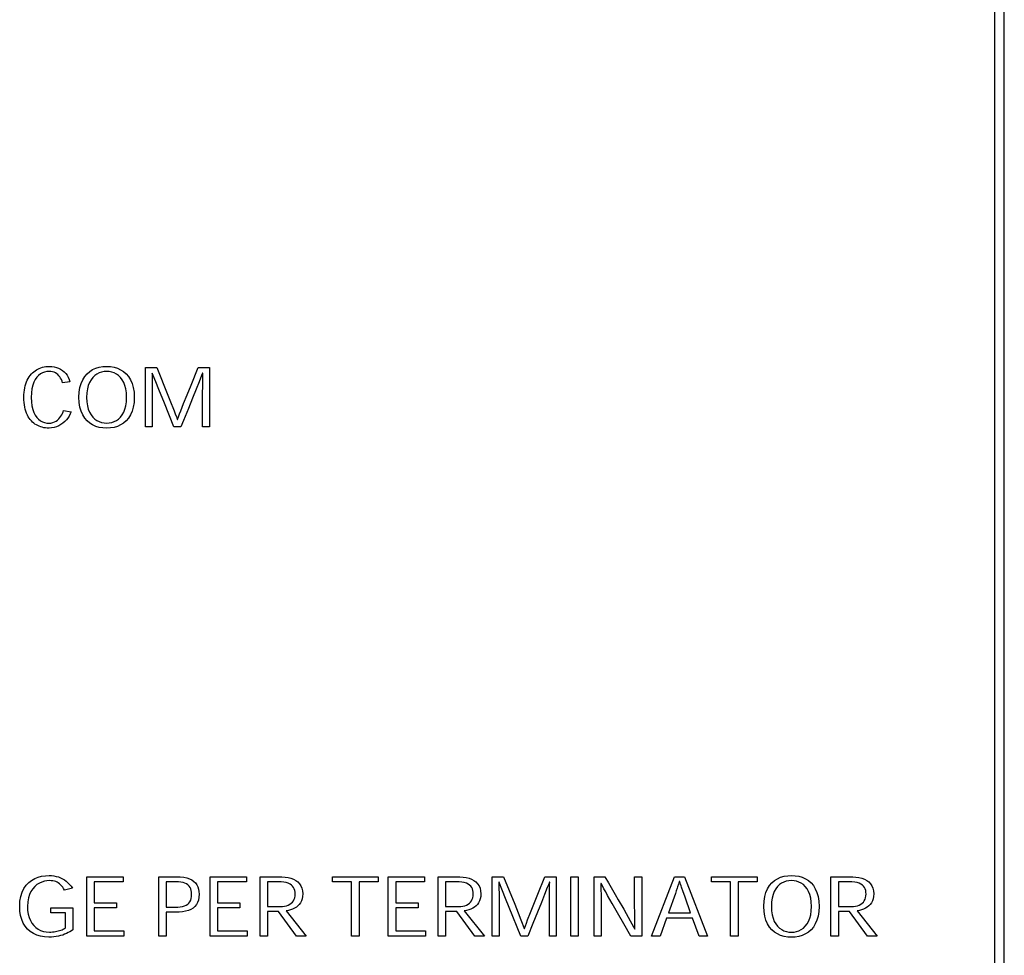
# Model space of a CAD drawing. Header units: inches. Extents: x 0.2 to 16.8, y 0.1 to 10.8.
# Tile 6 of 36: x 4.7 to 5.7, y 3.6 to 4.5. Entities that reach past the tile are written whole.
import ezdxf

# ---------------------------------------------------------------- set-up
doc = ezdxf.new("R2010")
doc.units = ezdxf.units.IN
doc.header["$LTSCALE"] = 0.935
doc.header["$MEASUREMENT"] = 0
doc.layers.get('0').update_dxf_attribs({"linetype": 'CONTINUOUS'})

msp = doc.modelspace()

# ---------------------------------------------------------------- linework, layer by layer
at = {"color": 7, "linetype": 'CONTINUOUS'}
for p, q in [((5.69433, 2.81339), (5.69433, 7.87839)), ((5.68433, 7.84839), (5.68433, 2.84339)), ((5.68437, 7.84843), (5.68437, 2.84343)), ((4.7132, 4.17154), (4.71463, 4.17234)), ((4.71463, 4.17234), (4.71612, 4.17304)), ((4.71612, 4.17304), (4.71767, 4.17363)), ((4.71767, 4.17363), (4.71927, 4.17412)), ((4.71927, 4.17412), (4.72093, 4.1745)), ((4.72093, 4.1745), (4.72264, 4.17478)), ((4.72264, 4.17478), (4.7244, 4.17494)), ((4.7244, 4.17494), (4.72621, 4.175)), ((4.72621, 4.175), (4.72879, 4.17488)), ((4.72879, 4.17488), (4.73125, 4.17453)), ((4.73125, 4.17453), (4.73357, 4.17395)), ((4.73357, 4.17395), (4.73575, 4.17315)), ((4.73575, 4.17315), (4.73778, 4.17213)), ((4.73778, 4.17213), (4.73965, 4.17091)), ((4.77022, 4.17174), (4.77346, 4.17318)), ((4.77346, 4.17318), (4.77692, 4.1742)), ((4.77692, 4.1742), (4.78058, 4.1748)), ((4.78058, 4.1748), (4.78441, 4.175)), ((4.78441, 4.175), (4.78823, 4.1748)), ((4.78823, 4.1748), (4.79189, 4.1742)), ((4.79189, 4.1742), (4.79536, 4.17318)), ((4.79536, 4.17318), (4.79859, 4.17173)), ((4.82378, 4.17381), (4.83527, 4.17381)), ((4.82378, 4.11364), (4.82378, 4.17381)), ((4.83527, 4.17381), (4.84646, 4.14597)), ((4.86997, 4.15607), (4.87715, 4.17381)), ((4.87715, 4.17381), (4.88861, 4.17381)), ((4.88861, 4.17381), (4.88861, 4.11364)), ((4.70399, 4.16116), (4.70488, 4.16287)), ((4.70488, 4.16287), (4.70586, 4.16447)), ((4.70586, 4.16447), (4.70693, 4.16596)), ((4.70693, 4.16596), (4.70809, 4.16735)), ((4.70809, 4.16735), (4.70927, 4.16854)), ((4.70927, 4.16854), (4.71052, 4.16964)), ((4.71052, 4.16964), (4.71183, 4.17064)), ((4.71183, 4.17064), (4.7132, 4.17154)), ((4.7136, 4.1641), (4.71202, 4.16183)), ((4.71537, 4.16597), (4.7136, 4.1641)), ((4.71731, 4.16745), (4.71537, 4.16597)), ((4.71938, 4.16856), (4.71731, 4.16745)), ((4.72157, 4.16933), (4.71938, 4.16856)), ((4.72384, 4.16978), (4.72157, 4.16933)), ((4.72616, 4.16993), (4.72384, 4.16978)), ((4.72794, 4.16983), (4.72616, 4.16993)), ((4.72959, 4.16955), (4.72794, 4.16983)), ((4.73111, 4.16909), (4.72959, 4.16955)), ((4.73251, 4.16846), (4.73111, 4.16909)), ((4.73378, 4.16767), (4.73251, 4.16846)), ((4.73495, 4.16673), (4.73378, 4.16767)), ((4.736, 4.16565), (4.73495, 4.16673)), ((4.73696, 4.16444), (4.736, 4.16565)), ((4.73781, 4.1631), (4.73696, 4.16444)), ((4.73856, 4.16165), (4.73781, 4.1631)), ((4.73965, 4.17091), (4.74136, 4.16947)), ((4.74136, 4.16947), (4.7429, 4.16784)), ((4.7429, 4.16784), (4.74427, 4.16601)), ((4.74427, 4.16601), (4.74546, 4.164)), ((4.74546, 4.164), (4.74646, 4.1618)), ((4.7602, 4.16154), (4.7622, 4.16477)), ((4.7622, 4.16477), (4.76456, 4.16754)), ((4.76456, 4.16754), (4.76724, 4.16986)), ((4.76724, 4.16986), (4.77022, 4.17174)), ((4.77033, 4.16386), (4.76857, 4.16157)), ((4.77231, 4.16576), (4.77033, 4.16386)), ((4.77448, 4.16728), (4.77231, 4.16576)), ((4.7768, 4.16844), (4.77448, 4.16728)), ((4.77923, 4.16924), (4.7768, 4.16844)), ((4.78175, 4.16972), (4.77923, 4.16924)), ((4.78432, 4.16987), (4.78175, 4.16972)), ((4.78441, 4.16987), (4.78432, 4.16987)), ((4.787, 4.16972), (4.78441, 4.16987)), ((4.78954, 4.16924), (4.787, 4.16972)), ((4.79198, 4.16844), (4.78954, 4.16924)), ((4.79431, 4.16728), (4.79198, 4.16844)), ((4.79648, 4.16576), (4.79431, 4.16728)), ((4.79847, 4.16386), (4.79648, 4.16576)), ((4.80024, 4.16157), (4.79847, 4.16386)), ((4.79859, 4.17173), (4.80157, 4.16985)), ((4.80157, 4.16985), (4.80425, 4.16753)), ((4.80425, 4.16753), (4.80661, 4.16475)), ((4.80661, 4.16475), (4.80862, 4.16151)), ((4.8307, 4.16827), (4.8304, 4.16827)), ((4.8304, 4.16827), (4.83046, 4.16567)), ((4.83046, 4.16567), (4.83056, 4.15943)), ((4.8317, 4.16568), (4.8307, 4.16827)), ((4.83417, 4.15944), (4.8317, 4.16568)), ((4.88067, 4.16569), (4.87825, 4.15952)), ((4.88166, 4.16827), (4.88067, 4.16569)), ((4.88195, 4.16827), (4.88166, 4.16827)), ((4.88179, 4.15577), (4.88186, 4.16273)), ((4.88186, 4.16273), (4.8819, 4.16567)), ((4.8819, 4.16567), (4.88195, 4.16827)), ((4.701, 4.1511), (4.70139, 4.15331)), ((4.70139, 4.15331), (4.70189, 4.15542)), ((4.70189, 4.15542), (4.70249, 4.15744)), ((4.70249, 4.15744), (4.70319, 4.15935)), ((4.70319, 4.15935), (4.70399, 4.16116)), ((4.70875, 4.15237), (4.70824, 4.14827)), ((4.70957, 4.15599), (4.70875, 4.15237)), ((4.71067, 4.15913), (4.70957, 4.15599)), ((4.71202, 4.16183), (4.71067, 4.15913)), ((4.73922, 4.16009), (4.73856, 4.16165)), ((4.7398, 4.15844), (4.73922, 4.16009)), ((4.74727, 4.15943), (4.7398, 4.15844)), ((4.74646, 4.1618), (4.74727, 4.15943)), ((4.75665, 4.14897), (4.75739, 4.15365)), ((4.75739, 4.15365), (4.75858, 4.15783)), ((4.75858, 4.15783), (4.7602, 4.16154)), ((4.76489, 4.15218), (4.76431, 4.14816)), ((4.76582, 4.15574), (4.76489, 4.15218)), ((4.76705, 4.15887), (4.76582, 4.15574)), ((4.76857, 4.16157), (4.76705, 4.15887)), ((4.80176, 4.15887), (4.80024, 4.16157)), ((4.80299, 4.15574), (4.80176, 4.15887)), ((4.80392, 4.15218), (4.80299, 4.15574)), ((4.8045, 4.14816), (4.80392, 4.15218)), ((4.80862, 4.16151), (4.81023, 4.1578)), ((4.81023, 4.1578), (4.81142, 4.1536)), ((4.81142, 4.1536), (4.81216, 4.14891)), ((4.83056, 4.15943), (4.83062, 4.15177)), ((4.83723, 4.15178), (4.83417, 4.15944)), ((4.86594, 4.14606), (4.86997, 4.15607)), ((4.87522, 4.15194), (4.87158, 4.14291)), ((4.87825, 4.15952), (4.87522, 4.15194)), ((4.88174, 4.14739), (4.88179, 4.15577)), ((4.70049, 4.14388), (4.70055, 4.14638)), ((4.70055, 4.14114), (4.70049, 4.14388)), ((4.70055, 4.14638), (4.70072, 4.14879)), ((4.70072, 4.14879), (4.701, 4.1511)), ((4.70824, 4.14827), (4.70806, 4.14365)), ((4.70806, 4.14365), (4.70823, 4.13902)), ((4.7564, 4.14379), (4.75665, 4.14897)), ((4.7564, 4.14371), (4.7564, 4.14379)), ((4.75665, 4.13852), (4.7564, 4.14371)), ((4.76431, 4.14816), (4.76411, 4.14368)), ((4.76411, 4.14368), (4.76431, 4.13922)), ((4.8047, 4.14368), (4.8045, 4.14816)), ((4.8045, 4.13922), (4.8047, 4.14368)), ((4.81216, 4.14891), (4.81241, 4.14371)), ((4.81241, 4.14371), (4.81216, 4.13852)), ((4.83062, 4.15177), (4.83066, 4.14268)), ((4.83066, 4.14268), (4.83068, 4.12635)), ((4.84296, 4.13761), (4.83723, 4.15178)), ((4.84646, 4.14597), (4.84991, 4.13733)), ((4.86249, 4.1374), (4.86594, 4.14606)), ((4.87158, 4.14291), (4.86729, 4.13237)), ((4.88171, 4.13214), (4.88174, 4.14739)), ((4.70073, 4.13854), (4.70055, 4.14114)), ((4.70102, 4.13607), (4.70073, 4.13854)), ((4.70143, 4.13375), (4.70102, 4.13607)), ((4.70194, 4.13156), (4.70143, 4.13375)), ((4.70823, 4.13902), (4.70874, 4.13491)), ((4.70874, 4.13491), (4.70956, 4.1313)), ((4.75739, 4.13383), (4.75665, 4.13852)), ((4.75858, 4.12964), (4.75739, 4.13383)), ((4.76431, 4.13922), (4.76489, 4.13522)), ((4.76489, 4.13522), (4.76582, 4.13167)), ((4.80299, 4.13167), (4.80392, 4.13522)), ((4.80392, 4.13522), (4.8045, 4.13922)), ((4.81142, 4.13383), (4.81023, 4.12964)), ((4.81216, 4.13852), (4.81142, 4.13383)), ((4.85268, 4.11364), (4.84296, 4.13761)), ((4.84991, 4.13733), (4.85143, 4.13351)), ((4.85143, 4.13351), (4.8528, 4.13)), ((4.8596, 4.13004), (4.86249, 4.1374)), ((4.86729, 4.13237), (4.86234, 4.12028)), ((4.8817, 4.11364), (4.88171, 4.13214)), ((4.70256, 4.1295), (4.70194, 4.13156)), ((4.70327, 4.12756), (4.70256, 4.1295)), ((4.70408, 4.12576), (4.70327, 4.12756)), ((4.70499, 4.12407), (4.70408, 4.12576)), ((4.70598, 4.12251), (4.70499, 4.12407)), ((4.70705, 4.12106), (4.70598, 4.12251)), ((4.70956, 4.1313), (4.71065, 4.12816)), ((4.71065, 4.12816), (4.71199, 4.12548)), ((4.71199, 4.12548), (4.71355, 4.12323)), ((4.71355, 4.12323), (4.7153, 4.12138)), ((4.73586, 4.12182), (4.73702, 4.12312)), ((4.73702, 4.12312), (4.73804, 4.12452)), ((4.73804, 4.12452), (4.73892, 4.12596)), ((4.73892, 4.12596), (4.73967, 4.12743)), ((4.73967, 4.12743), (4.74029, 4.12889)), ((4.74029, 4.12889), (4.74077, 4.13031)), ((4.74077, 4.13031), (4.7483, 4.12906)), ((4.74504, 4.12269), (4.74357, 4.12078)), ((4.74633, 4.12472), (4.74504, 4.12269)), ((4.74742, 4.12685), (4.74633, 4.12472)), ((4.7483, 4.12906), (4.74742, 4.12685)), ((4.7602, 4.12593), (4.75858, 4.12964)), ((4.7622, 4.12269), (4.7602, 4.12593)), ((4.76456, 4.11991), (4.7622, 4.12269)), ((4.76582, 4.13167), (4.76705, 4.12856)), ((4.76705, 4.12856), (4.76857, 4.12586)), ((4.76857, 4.12586), (4.77034, 4.12358)), ((4.77034, 4.12358), (4.77233, 4.12168)), ((4.79648, 4.12168), (4.79847, 4.12358)), ((4.79847, 4.12358), (4.80024, 4.12586)), ((4.80024, 4.12586), (4.80176, 4.12856)), ((4.80176, 4.12856), (4.80299, 4.13167)), ((4.80661, 4.12269), (4.80425, 4.11991)), ((4.80862, 4.12593), (4.80661, 4.12269)), ((4.81023, 4.12964), (4.80862, 4.12593)), ((4.83068, 4.12635), (4.83068, 4.11364)), ((4.8528, 4.13), (4.85403, 4.1268)), ((4.85403, 4.1268), (4.85512, 4.12389)), ((4.85512, 4.12389), (4.85607, 4.12127)), ((4.85631, 4.12127), (4.85727, 4.1239)), ((4.85727, 4.1239), (4.85837, 4.12682)), ((4.85837, 4.12682), (4.8596, 4.13004)), ((4.70821, 4.11973), (4.70705, 4.12106)), ((4.70932, 4.11858), (4.70821, 4.11973)), ((4.71052, 4.11753), (4.70932, 4.11858)), ((4.7118, 4.11658), (4.71052, 4.11753)), ((4.71316, 4.11572), (4.7118, 4.11658)), ((4.71458, 4.11496), (4.71316, 4.11572)), ((4.71607, 4.1143), (4.71458, 4.11496)), ((4.7153, 4.12138), (4.71722, 4.11993)), ((4.71762, 4.11374), (4.71607, 4.1143)), ((4.71722, 4.11993), (4.71927, 4.11883)), ((4.71921, 4.11327), (4.71762, 4.11374)), ((4.72086, 4.11291), (4.71921, 4.11327)), ((4.71927, 4.11883), (4.72143, 4.11808)), ((4.72254, 4.11265), (4.72086, 4.11291)), ((4.72143, 4.11808), (4.72367, 4.11764)), ((4.72427, 4.1125), (4.72254, 4.11265)), ((4.72367, 4.11764), (4.72596, 4.1175)), ((4.72602, 4.11244), (4.72427, 4.1125)), ((4.72596, 4.1175), (4.72797, 4.11765)), ((4.72869, 4.1126), (4.72602, 4.11244)), ((4.72797, 4.11765), (4.72984, 4.11806)), ((4.73125, 4.11305), (4.72869, 4.1126)), ((4.72984, 4.11806), (4.73156, 4.11872)), ((4.73368, 4.11378), (4.73125, 4.11305)), ((4.73156, 4.11872), (4.73313, 4.11959)), ((4.73313, 4.11959), (4.73457, 4.12063)), ((4.73597, 4.11477), (4.73368, 4.11378)), ((4.73457, 4.12063), (4.73586, 4.12182)), ((4.73811, 4.11598), (4.73597, 4.11477)), ((4.74009, 4.1174), (4.73811, 4.11598)), ((4.74192, 4.11901), (4.74009, 4.1174)), ((4.74357, 4.12078), (4.74192, 4.11901)), ((4.76724, 4.11759), (4.76456, 4.11991)), ((4.77022, 4.11571), (4.76724, 4.11759)), ((4.77346, 4.11427), (4.77022, 4.11571)), ((4.77233, 4.12168), (4.7745, 4.12016)), ((4.77692, 4.11325), (4.77346, 4.11427)), ((4.7745, 4.12016), (4.77683, 4.11901)), ((4.77683, 4.11901), (4.77928, 4.1182)), ((4.78058, 4.11264), (4.77692, 4.11325)), ((4.77928, 4.1182), (4.78181, 4.11773)), ((4.78441, 4.11244), (4.78058, 4.11264)), ((4.78181, 4.11773), (4.78441, 4.11757)), ((4.78441, 4.11757), (4.787, 4.11773)), ((4.78823, 4.11264), (4.78441, 4.11244)), ((4.787, 4.11773), (4.78954, 4.1182)), ((4.79189, 4.11325), (4.78823, 4.11264)), ((4.78954, 4.1182), (4.79198, 4.11901)), ((4.79536, 4.11427), (4.79189, 4.11325)), ((4.79198, 4.11901), (4.79431, 4.12016)), ((4.79431, 4.12016), (4.79648, 4.12168)), ((4.79859, 4.11571), (4.79536, 4.11427)), ((4.80157, 4.11759), (4.79859, 4.11571)), ((4.80425, 4.11991), (4.80157, 4.11759)), ((4.83068, 4.11364), (4.82378, 4.11364)), ((4.85961, 4.11364), (4.85268, 4.11364)), ((4.85607, 4.12127), (4.85631, 4.12127)), ((4.86234, 4.12028), (4.85961, 4.11364)), ((4.88861, 4.11364), (4.8817, 4.11364)), ((4.7054, 3.65162), (4.70832, 3.65388)), ((4.70832, 3.65388), (4.71151, 3.6557)), ((4.71151, 3.6557), (4.71493, 3.65708)), ((4.71493, 3.65708), (4.71854, 3.65805)), ((4.71854, 3.65805), (4.72229, 3.65862)), ((4.72131, 3.65302), (4.71874, 3.65223)), ((4.72388, 3.65348), (4.72131, 3.65302)), ((4.72229, 3.65862), (4.72612, 3.6588)), ((4.7264, 3.65364), (4.72388, 3.65348)), ((4.72612, 3.6588), (4.72864, 3.65871)), ((4.72819, 3.65357), (4.7264, 3.65364)), ((4.72985, 3.65338), (4.72819, 3.65357)), ((4.72864, 3.65871), (4.73105, 3.65843)), ((4.7314, 3.65305), (4.72985, 3.65338)), ((4.73105, 3.65843), (4.73336, 3.65796)), ((4.73284, 3.65259), (4.7314, 3.65305)), ((4.73336, 3.65796), (4.73558, 3.65732)), ((4.73558, 3.65732), (4.7377, 3.6565)), ((4.7377, 3.6565), (4.73972, 3.6555)), ((4.73972, 3.6555), (4.74164, 3.65433)), ((4.74164, 3.65433), (4.74346, 3.65299)), ((4.74346, 3.65299), (4.74518, 3.65149)), ((4.76425, 3.65761), (4.80113, 3.65761)), ((4.76425, 3.59744), (4.76425, 3.65761)), ((4.80113, 3.65761), (4.80113, 3.65242)), ((4.8373, 3.65761), (4.85494, 3.65761)), ((4.8373, 3.59744), (4.8373, 3.65761)), ((4.85494, 3.65761), (4.85893, 3.65747)), ((4.85893, 3.65747), (4.86251, 3.65706)), ((4.86251, 3.65706), (4.86567, 3.65639)), ((4.86567, 3.65639), (4.86845, 3.65547)), ((4.86845, 3.65547), (4.87084, 3.65429)), ((4.87084, 3.65429), (4.87286, 3.65288)), ((4.87286, 3.65288), (4.87454, 3.65124)), ((4.88925, 3.65761), (4.92613, 3.65761)), ((4.88925, 3.59744), (4.88925, 3.65761)), ((4.92613, 3.65761), (4.92613, 3.65242)), ((4.93988, 3.65761), (4.95852, 3.65761)), ((4.93988, 3.59744), (4.93988, 3.65761)), ((4.95852, 3.65761), (4.96196, 3.65752)), ((4.96196, 3.65752), (4.96523, 3.65723)), ((4.96523, 3.65723), (4.9683, 3.65673)), ((4.9683, 3.65673), (4.97116, 3.65601)), ((4.97116, 3.65601), (4.97377, 3.65504)), ((4.97377, 3.65504), (4.97612, 3.65382)), ((4.97612, 3.65382), (4.97817, 3.65232)), ((5.01336, 3.65761), (5.05951, 3.65761)), ((5.01336, 3.65239), (5.01336, 3.65761)), ((5.05951, 3.65761), (5.05951, 3.65239)), ((5.06983, 3.65761), (5.10671, 3.65761)), ((5.06983, 3.59744), (5.06983, 3.65761)), ((5.10671, 3.65761), (5.10671, 3.65242)), ((5.12047, 3.65761), (5.13909, 3.65761)), ((5.12047, 3.59744), (5.12047, 3.65761)), ((5.13909, 3.65761), (5.14253, 3.65752)), ((5.14253, 3.65752), (5.1458, 3.65723)), ((5.1458, 3.65723), (5.14888, 3.65673)), ((5.14888, 3.65673), (5.15173, 3.65601)), ((5.15173, 3.65601), (5.15435, 3.65504)), ((5.15435, 3.65504), (5.15669, 3.65382)), ((5.15669, 3.65382), (5.15874, 3.65232)), ((5.17536, 3.65761), (5.18685, 3.65761)), ((5.17536, 3.59744), (5.17536, 3.65761)), ((5.18685, 3.65761), (5.19804, 3.62978)), ((5.22155, 3.63988), (5.22873, 3.65761)), ((5.22873, 3.65761), (5.24018, 3.65761)), ((5.24018, 3.65761), (5.24018, 3.59744)), ((5.25492, 3.65761), (5.26238, 3.65761)), ((5.25492, 3.59744), (5.25492, 3.65761)), ((5.26238, 3.65761), (5.26238, 3.59744)), ((5.27848, 3.65761), (5.28942, 3.65761)), ((5.27848, 3.59744), (5.27848, 3.65761)), ((5.28942, 3.65761), (5.29315, 3.65124)), ((5.31958, 3.65761), (5.32682, 3.65761)), ((5.31959, 3.63955), (5.31958, 3.65761)), ((5.32682, 3.65761), (5.32682, 3.59744)), ((5.33677, 3.59744), (5.36009, 3.65761)), ((5.36009, 3.65761), (5.37015, 3.65761)), ((5.37015, 3.65761), (5.39351, 3.59744)), ((5.3976, 3.65761), (5.44376, 3.65761)), ((5.3976, 3.65239), (5.3976, 3.65761)), ((5.44376, 3.65761), (5.44376, 3.65239)), ((5.45871, 3.65135), (5.46139, 3.65367)), ((5.46139, 3.65367), (5.46437, 3.65554)), ((5.46437, 3.65554), (5.46761, 3.65698)), ((5.46761, 3.65698), (5.47107, 3.658)), ((5.47338, 3.65305), (5.47095, 3.65224)), ((5.47107, 3.658), (5.47474, 3.6586)), ((5.4759, 3.65352), (5.47338, 3.65305)), ((5.47474, 3.6586), (5.47856, 3.6588)), ((5.47847, 3.65368), (5.4759, 3.65352)), ((5.47856, 3.65368), (5.47847, 3.65368)), ((5.47856, 3.6588), (5.48239, 3.6586)), ((5.48116, 3.65352), (5.47856, 3.65368)), ((5.48369, 3.65305), (5.48116, 3.65352)), ((5.48239, 3.6586), (5.48605, 3.658)), ((5.48614, 3.65224), (5.48369, 3.65305)), ((5.48605, 3.658), (5.48951, 3.65698)), ((5.48951, 3.65698), (5.49275, 3.65554)), ((5.49275, 3.65554), (5.49572, 3.65366)), ((5.49572, 3.65366), (5.49841, 3.65134)), ((5.51863, 3.65761), (5.53725, 3.65761)), ((5.51863, 3.59744), (5.51863, 3.65761)), ((5.53725, 3.65761), (5.54069, 3.65752)), ((5.54069, 3.65752), (5.54396, 3.65723)), ((5.54396, 3.65723), (5.54704, 3.65673)), ((5.54704, 3.65673), (5.5499, 3.65601)), ((5.5499, 3.65601), (5.55251, 3.65504)), ((5.55251, 3.65504), (5.55486, 3.65382)), ((5.55486, 3.65382), (5.55691, 3.65232)), ((4.69877, 3.64194), (4.70058, 3.64566)), ((4.70058, 3.64566), (4.70281, 3.64888)), ((4.70281, 3.64888), (4.7054, 3.65162)), ((4.70951, 3.64543), (4.70772, 3.64274)), ((4.71156, 3.6477), (4.70951, 3.64543)), ((4.71382, 3.64958), (4.71156, 3.6477)), ((4.71623, 3.65109), (4.71382, 3.64958)), ((4.71874, 3.65223), (4.71623, 3.65109)), ((4.73418, 3.652), (4.73284, 3.65259)), ((4.73545, 3.65128), (4.73418, 3.652)), ((4.73663, 3.65042), (4.73545, 3.65128)), ((4.73776, 3.64943), (4.73663, 3.65042)), ((4.73883, 3.6483), (4.73776, 3.64943)), ((4.73986, 3.64704), (4.73883, 3.6483)), ((4.74085, 3.64564), (4.73986, 3.64704)), ((4.74183, 3.6441), (4.74085, 3.64564)), ((4.74975, 3.64603), (4.74183, 3.6441)), ((4.74518, 3.65149), (4.74681, 3.64983)), ((4.74681, 3.64983), (4.74833, 3.64801)), ((4.74833, 3.64801), (4.74975, 3.64603)), ((4.80113, 3.65242), (4.77183, 3.65242)), ((4.77183, 3.65242), (4.77183, 3.63128)), ((4.85472, 3.6525), (4.84467, 3.6525)), ((4.84467, 3.6525), (4.84467, 3.62663)), ((4.85737, 3.6524), (4.85472, 3.6525)), ((4.85977, 3.65213), (4.85737, 3.6524)), ((4.8619, 3.65167), (4.85977, 3.65213)), ((4.86379, 3.65103), (4.8619, 3.65167)), ((4.86544, 3.65022), (4.86379, 3.65103)), ((4.86684, 3.64923), (4.86544, 3.65022)), ((4.86801, 3.64808), (4.86684, 3.64923)), ((4.86896, 3.64675), (4.86801, 3.64808)), ((4.86969, 3.64525), (4.86896, 3.64675)), ((4.8702, 3.64359), (4.86969, 3.64525)), ((4.8705, 3.64177), (4.8702, 3.64359)), ((4.87454, 3.65124), (4.87587, 3.64937)), ((4.87587, 3.64937), (4.87689, 3.64729)), ((4.87689, 3.64729), (4.87759, 3.645)), ((4.87759, 3.645), (4.87801, 3.64251)), ((4.92613, 3.65242), (4.89683, 3.65242)), ((4.89683, 3.65242), (4.89683, 3.63128)), ((4.95806, 3.65244), (4.9474, 3.65244)), ((4.9474, 3.65244), (4.9474, 3.62732)), ((4.9612, 3.65234), (4.95806, 3.65244)), ((4.96398, 3.65205), (4.9612, 3.65234)), ((4.9664, 3.65157), (4.96398, 3.65205)), ((4.9685, 3.65091), (4.9664, 3.65157)), ((4.97028, 3.65008), (4.9685, 3.65091)), ((4.97177, 3.64908), (4.97028, 3.65008)), ((4.97297, 3.64793), (4.97177, 3.64908)), ((4.97392, 3.64662), (4.97297, 3.64793)), ((4.97463, 3.64516), (4.97392, 3.64662)), ((4.97511, 3.64356), (4.97463, 3.64516)), ((4.97539, 3.64183), (4.97511, 3.64356)), ((4.97817, 3.65232), (4.9799, 3.65054)), ((4.9799, 3.65054), (4.98129, 3.64845)), ((4.98129, 3.64845), (4.98231, 3.64604)), ((4.98231, 3.64604), (4.98295, 3.64329)), ((4.98295, 3.64329), (4.98316, 3.64019)), ((5.03263, 3.65239), (5.01336, 3.65239)), ((5.03263, 3.59744), (5.03263, 3.65239)), ((5.05951, 3.65239), (5.04026, 3.65239)), ((5.04026, 3.65239), (5.04026, 3.59744)), ((5.10671, 3.65242), (5.07742, 3.65242)), ((5.07742, 3.65242), (5.07742, 3.63128)), ((5.13863, 3.65244), (5.12798, 3.65244)), ((5.12798, 3.65244), (5.12798, 3.62732)), ((5.14177, 3.65234), (5.13863, 3.65244)), ((5.14455, 3.65205), (5.14177, 3.65234)), ((5.14698, 3.65157), (5.14455, 3.65205)), ((5.14908, 3.65091), (5.14698, 3.65157)), ((5.15086, 3.65008), (5.14908, 3.65091)), ((5.15235, 3.64908), (5.15086, 3.65008)), ((5.15356, 3.64793), (5.15235, 3.64908)), ((5.1545, 3.64662), (5.15356, 3.64793)), ((5.15521, 3.64516), (5.1545, 3.64662)), ((5.15569, 3.64356), (5.15521, 3.64516)), ((5.15597, 3.64183), (5.15569, 3.64356)), ((5.15874, 3.65232), (5.16048, 3.65054)), ((5.16048, 3.65054), (5.16187, 3.64845)), ((5.16187, 3.64845), (5.1629, 3.64604)), ((5.1629, 3.64604), (5.16353, 3.64329)), ((5.16353, 3.64329), (5.16375, 3.64019)), ((5.18227, 3.65208), (5.18198, 3.65208)), ((5.18198, 3.65208), (5.18204, 3.64948)), ((5.18204, 3.64948), (5.18209, 3.64653)), ((5.18209, 3.64653), (5.18217, 3.63958)), ((5.18443, 3.64654), (5.18227, 3.65208)), ((5.18574, 3.64325), (5.18443, 3.64654)), ((5.18881, 3.63559), (5.18574, 3.64325)), ((5.23111, 3.64658), (5.22839, 3.63971)), ((5.23224, 3.6495), (5.23111, 3.64658)), ((5.23323, 3.65208), (5.23224, 3.6495)), ((5.23353, 3.65208), (5.23323, 3.65208)), ((5.23336, 3.63958), (5.23343, 3.64653)), ((5.23343, 3.64653), (5.23348, 3.64948)), ((5.23348, 3.64948), (5.23353, 3.65208)), ((5.28568, 3.65071), (5.28537, 3.65071)), ((5.28537, 3.65071), (5.28543, 3.64822)), ((5.28543, 3.64822), (5.28549, 3.64539)), ((5.28549, 3.64539), (5.28558, 3.63863)), ((5.28699, 3.64824), (5.28568, 3.65071)), ((5.28853, 3.64541), (5.28699, 3.64824)), ((5.29028, 3.64222), (5.28853, 3.64541)), ((5.29315, 3.65124), (5.29994, 3.63953)), ((5.36178, 3.64325), (5.3609, 3.64067)), ((5.36266, 3.64587), (5.36178, 3.64325)), ((5.36309, 3.6472), (5.36266, 3.64587)), ((5.36396, 3.64991), (5.36309, 3.6472)), ((5.36439, 3.65129), (5.36396, 3.64991)), ((5.36482, 3.65269), (5.36439, 3.65129)), ((5.36532, 3.65269), (5.36482, 3.65269)), ((5.36577, 3.65127), (5.36532, 3.65269)), ((5.36622, 3.64988), (5.36577, 3.65127)), ((5.36666, 3.64851), (5.36622, 3.64988)), ((5.36711, 3.64716), (5.36666, 3.64851)), ((5.36756, 3.64583), (5.36711, 3.64716)), ((5.36847, 3.64321), (5.36756, 3.64583)), ((5.37072, 3.63678), (5.36847, 3.64321)), ((5.41686, 3.65239), (5.3976, 3.65239)), ((5.41686, 3.59744), (5.41686, 3.65239)), ((5.44376, 3.65239), (5.42451, 3.65239)), ((5.42451, 3.65239), (5.42451, 3.59744)), ((5.45274, 3.64164), (5.45435, 3.64534)), ((5.45435, 3.64534), (5.45635, 3.64858)), ((5.45635, 3.64858), (5.45871, 3.65135)), ((5.46272, 3.64537), (5.4612, 3.64267)), ((5.46448, 3.64767), (5.46272, 3.64537)), ((5.46647, 3.64956), (5.46448, 3.64767)), ((5.46863, 3.65108), (5.46647, 3.64956)), ((5.47095, 3.65224), (5.46863, 3.65108)), ((5.48847, 3.65108), (5.48614, 3.65224)), ((5.49064, 3.64956), (5.48847, 3.65108)), ((5.49263, 3.64767), (5.49064, 3.64956)), ((5.4944, 3.64537), (5.49263, 3.64767)), ((5.49592, 3.64267), (5.4944, 3.64537)), ((5.49841, 3.65134), (5.50076, 3.64856)), ((5.50076, 3.64856), (5.50276, 3.64532)), ((5.50276, 3.64532), (5.50438, 3.6416)), ((5.53679, 3.65244), (5.52614, 3.65244)), ((5.52614, 3.65244), (5.52614, 3.62732)), ((5.53994, 3.65234), (5.53679, 3.65244)), ((5.54272, 3.65205), (5.53994, 3.65234)), ((5.54514, 3.65157), (5.54272, 3.65205)), ((5.54724, 3.65091), (5.54514, 3.65157)), ((5.54902, 3.65008), (5.54724, 3.65091)), ((5.5505, 3.64908), (5.54902, 3.65008)), ((5.55171, 3.64793), (5.5505, 3.64908)), ((5.55266, 3.64662), (5.55171, 3.64793)), ((5.55336, 3.64516), (5.55266, 3.64662)), ((5.55384, 3.64356), (5.55336, 3.64516)), ((5.55412, 3.64183), (5.55384, 3.64356)), ((5.55691, 3.65232), (5.55864, 3.65054)), ((5.55864, 3.65054), (5.56004, 3.64845)), ((5.56004, 3.64845), (5.56106, 3.64604)), ((5.56106, 3.64604), (5.56169, 3.64329)), ((5.56169, 3.64329), (5.56191, 3.64019)), ((4.69628, 3.62759), (4.69658, 3.63292)), ((4.69658, 3.63292), (4.69742, 3.6377)), ((4.69742, 3.6377), (4.69877, 3.64194)), ((4.70512, 3.63606), (4.70441, 3.63204)), ((4.70624, 3.63962), (4.70512, 3.63606)), ((4.70772, 3.64274), (4.70624, 3.63962)), ((4.86885, 3.6323), (4.86962, 3.63386)), ((4.86962, 3.63386), (4.87017, 3.63562)), ((4.87017, 3.63562), (4.87049, 3.6376)), ((4.87049, 3.6376), (4.8706, 3.63979)), ((4.8706, 3.63979), (4.8705, 3.64177)), ((4.87747, 3.63395), (4.87663, 3.63147)), ((4.87798, 3.63673), (4.87747, 3.63395)), ((4.87814, 3.63983), (4.87798, 3.63673)), ((4.87801, 3.64251), (4.87814, 3.63983)), ((4.97272, 3.6319), (4.9737, 3.63323)), ((4.9737, 3.63323), (4.97447, 3.63471)), ((4.97447, 3.63471), (4.97502, 3.63633)), ((4.97502, 3.63633), (4.97536, 3.63809)), ((4.97536, 3.63809), (4.97547, 3.63998)), ((4.97547, 3.63998), (4.97539, 3.64183)), ((4.98187, 3.63316), (4.98091, 3.63124)), ((4.98258, 3.63529), (4.98187, 3.63316)), ((4.98301, 3.63763), (4.98258, 3.63529)), ((4.98316, 3.64019), (4.98301, 3.63763)), ((5.1533, 3.6319), (5.15428, 3.63323)), ((5.15428, 3.63323), (5.15505, 3.63471)), ((5.15505, 3.63471), (5.15561, 3.63633)), ((5.15561, 3.63633), (5.15594, 3.63809)), ((5.15594, 3.63809), (5.15606, 3.63998)), ((5.15606, 3.63998), (5.15597, 3.64183)), ((5.16245, 3.63316), (5.16149, 3.63124)), ((5.16316, 3.63529), (5.16245, 3.63316)), ((5.1636, 3.63763), (5.16316, 3.63529)), ((5.16375, 3.64019), (5.1636, 3.63763)), ((5.18217, 3.63958), (5.18222, 3.63121)), ((5.19247, 3.6265), (5.18881, 3.63559)), ((5.21751, 3.62986), (5.22155, 3.63988)), ((5.22839, 3.63971), (5.22505, 3.63141)), ((5.23331, 3.6312), (5.23336, 3.63958)), ((5.28558, 3.63863), (5.28565, 3.63046)), ((5.29225, 3.63867), (5.29028, 3.64222)), ((5.29686, 3.63051), (5.29225, 3.63867)), ((5.29994, 3.63953), (5.30301, 3.63421)), ((5.30301, 3.63421), (5.3085, 3.62461)), ((5.31963, 3.62926), (5.31959, 3.63955)), ((5.3609, 3.64067), (5.35401, 3.62097)), ((5.37622, 3.62097), (5.37072, 3.63678)), ((5.45081, 3.63277), (5.45155, 3.63745)), ((5.45155, 3.63745), (5.45274, 3.64164)), ((5.45904, 3.63599), (5.45846, 3.63197)), ((5.45996, 3.63955), (5.45904, 3.63599)), ((5.4612, 3.64267), (5.45996, 3.63955)), ((5.49715, 3.63955), (5.49592, 3.64267)), ((5.49808, 3.63599), (5.49715, 3.63955)), ((5.49866, 3.63197), (5.49808, 3.63599)), ((5.50438, 3.6416), (5.50557, 3.6374)), ((5.50557, 3.6374), (5.50631, 3.63271)), ((5.55146, 3.6319), (5.55243, 3.63323)), ((5.55243, 3.63323), (5.5532, 3.63471)), ((5.5532, 3.63471), (5.55376, 3.63633)), ((5.55376, 3.63633), (5.55409, 3.63809)), ((5.55409, 3.63809), (5.55421, 3.63998)), ((5.55421, 3.63998), (5.55412, 3.64183)), ((5.56061, 3.63316), (5.55965, 3.63124)), ((5.56132, 3.63529), (5.56061, 3.63316)), ((5.56176, 3.63763), (5.56132, 3.63529)), ((5.56191, 3.64019), (5.56176, 3.63763)), ((4.69652, 3.62279), (4.69628, 3.62759)), ((4.70441, 3.63204), (4.70416, 3.62754)), ((4.70416, 3.62754), (4.70436, 3.62348)), ((4.70436, 3.62348), (4.70492, 3.61975)), ((4.72785, 3.62617), (4.75015, 3.62617)), ((4.72785, 3.62093), (4.72785, 3.62617)), ((4.75015, 3.62617), (4.75015, 3.60379)), ((4.77183, 3.63128), (4.7945, 3.63128)), ((4.7945, 3.62609), (4.77183, 3.62609)), ((4.77183, 3.62609), (4.77183, 3.60264)), ((4.7945, 3.63128), (4.7945, 3.62609)), ((4.84467, 3.62663), (4.85359, 3.62663)), ((4.85359, 3.62663), (4.85644, 3.62672)), ((4.85644, 3.62672), (4.859, 3.62697)), ((4.859, 3.62697), (4.86129, 3.6274)), ((4.86129, 3.6274), (4.86331, 3.628)), ((4.86331, 3.628), (4.86507, 3.62879)), ((4.86739, 3.62336), (4.86452, 3.62254)), ((4.86507, 3.62879), (4.86658, 3.62977)), ((4.86658, 3.62977), (4.86783, 3.63093)), ((4.86991, 3.62444), (4.86739, 3.62336)), ((4.86783, 3.63093), (4.86885, 3.6323)), ((4.8721, 3.62578), (4.86991, 3.62444)), ((4.87395, 3.6274), (4.8721, 3.62578)), ((4.87546, 3.62929), (4.87395, 3.6274)), ((4.87663, 3.63147), (4.87546, 3.62929)), ((4.89683, 3.63128), (4.9195, 3.63128)), ((4.9195, 3.62609), (4.89683, 3.62609)), ((4.89683, 3.62609), (4.89683, 3.60264)), ((4.9195, 3.63128), (4.9195, 3.62609)), ((4.9474, 3.62732), (4.96039, 3.62732)), ((4.96039, 3.62732), (4.96271, 3.62742)), ((4.96271, 3.62742), (4.96484, 3.62772)), ((4.96484, 3.62772), (4.9668, 3.6282)), ((4.96869, 3.6234), (4.96637, 3.62304)), ((4.96637, 3.62304), (4.98681, 3.59744)), ((4.9668, 3.6282), (4.96857, 3.62887)), ((4.96857, 3.62887), (4.97015, 3.62971)), ((4.9709, 3.62394), (4.96869, 3.6234)), ((4.97015, 3.62971), (4.97153, 3.63073)), ((4.97298, 3.62467), (4.9709, 3.62394)), ((4.97153, 3.63073), (4.97272, 3.6319)), ((4.97493, 3.62559), (4.97298, 3.62467)), ((4.97671, 3.62671), (4.97493, 3.62559)), ((4.97831, 3.62801), (4.97671, 3.62671)), ((4.97972, 3.62952), (4.97831, 3.62801)), ((4.98091, 3.63124), (4.97972, 3.62952)), ((5.07742, 3.63128), (5.10008, 3.63128)), ((5.10008, 3.62609), (5.07742, 3.62609)), ((5.07742, 3.62609), (5.07742, 3.60264)), ((5.10008, 3.63128), (5.10008, 3.62609)), ((5.12798, 3.62732), (5.14097, 3.62732)), ((5.14097, 3.62732), (5.14329, 3.62742)), ((5.14329, 3.62742), (5.14542, 3.62772)), ((5.14542, 3.62772), (5.14738, 3.6282)), ((5.14927, 3.6234), (5.14696, 3.62304)), ((5.14696, 3.62304), (5.1674, 3.59744)), ((5.14738, 3.6282), (5.14915, 3.62887)), ((5.14915, 3.62887), (5.15073, 3.62971)), ((5.15148, 3.62394), (5.14927, 3.6234)), ((5.15073, 3.62971), (5.15212, 3.63073)), ((5.15357, 3.62467), (5.15148, 3.62394)), ((5.15212, 3.63073), (5.1533, 3.6319)), ((5.15551, 3.62559), (5.15357, 3.62467)), ((5.15729, 3.62671), (5.15551, 3.62559)), ((5.1589, 3.62801), (5.15729, 3.62671)), ((5.1603, 3.62952), (5.1589, 3.62801)), ((5.16149, 3.63124), (5.1603, 3.62952)), ((5.18222, 3.63121), (5.18225, 3.6214)), ((5.20426, 3.59744), (5.19247, 3.6265)), ((5.19804, 3.62978), (5.19984, 3.62529)), ((5.19984, 3.62529), (5.20149, 3.62114)), ((5.21406, 3.62121), (5.21751, 3.62986)), ((5.22505, 3.63141), (5.22109, 3.62164)), ((5.23329, 3.62139), (5.23331, 3.6312)), ((5.28565, 3.63046), (5.28569, 3.62086)), ((5.30235, 3.62091), (5.29686, 3.63051)), ((5.3085, 3.62461), (5.31091, 3.62034)), ((5.31969, 3.62038), (5.31963, 3.62926)), ((5.45056, 3.62759), (5.45081, 3.63277)), ((5.45056, 3.62751), (5.45056, 3.62759)), ((5.45081, 3.62232), (5.45056, 3.62751)), ((5.45846, 3.63197), (5.45826, 3.62749)), ((5.45826, 3.62749), (5.45846, 3.62302)), ((5.45846, 3.62302), (5.45904, 3.61902)), ((5.49808, 3.61902), (5.49866, 3.62302)), ((5.49885, 3.62749), (5.49866, 3.63197)), ((5.49866, 3.62302), (5.49885, 3.62749)), ((5.50631, 3.63271), (5.50656, 3.62751)), ((5.50656, 3.62751), (5.50631, 3.62232)), ((5.52614, 3.62732), (5.53914, 3.62732)), ((5.53914, 3.62732), (5.54145, 3.62742)), ((5.54145, 3.62742), (5.54359, 3.62772)), ((5.54359, 3.62772), (5.54554, 3.6282)), ((5.54742, 3.6234), (5.54511, 3.62304)), ((5.54511, 3.62304), (5.56556, 3.59744)), ((5.54554, 3.6282), (5.54731, 3.62887)), ((5.54731, 3.62887), (5.54889, 3.62971)), ((5.54963, 3.62394), (5.54742, 3.6234)), ((5.54889, 3.62971), (5.55027, 3.63073)), ((5.55172, 3.62467), (5.54963, 3.62394)), ((5.55027, 3.63073), (5.55146, 3.6319)), ((5.55366, 3.62559), (5.55172, 3.62467)), ((5.55545, 3.62671), (5.55366, 3.62559)), ((5.55705, 3.62801), (5.55545, 3.62671)), ((5.55846, 3.62952), (5.55705, 3.62801)), ((5.55965, 3.63124), (5.55846, 3.62952)), ((4.69721, 3.61835), (4.69652, 3.62279)), ((4.69835, 3.61429), (4.69721, 3.61835)), ((4.69992, 3.61061), (4.69835, 3.61429)), ((4.70492, 3.61975), (4.70583, 3.61634)), ((4.70583, 3.61634), (4.70708, 3.61327)), ((4.70708, 3.61327), (4.70863, 3.61054)), ((4.74259, 3.62093), (4.72785, 3.62093)), ((4.74259, 3.60564), (4.74259, 3.62093)), ((4.85389, 3.6215), (4.84467, 3.6215)), ((4.84467, 3.6215), (4.84467, 3.59744)), ((4.85778, 3.62162), (4.85389, 3.6215)), ((4.86132, 3.62196), (4.85778, 3.62162)), ((4.86452, 3.62254), (4.86132, 3.62196)), ((4.95867, 3.6222), (4.94741, 3.6222)), ((4.94741, 3.6222), (4.94741, 3.59744)), ((4.97698, 3.59744), (4.95867, 3.6222)), ((5.13925, 3.6222), (5.12799, 3.6222)), ((5.12799, 3.6222), (5.12799, 3.59744)), ((5.15756, 3.59744), (5.13925, 3.6222)), ((5.18225, 3.6214), (5.18226, 3.59744)), ((5.20149, 3.62114), (5.20437, 3.61381)), ((5.20437, 3.61381), (5.2056, 3.6106)), ((5.20994, 3.61063), (5.21117, 3.61385)), ((5.21117, 3.61385), (5.21406, 3.62121)), ((5.22109, 3.62164), (5.21647, 3.61033)), ((5.23327, 3.59744), (5.23329, 3.62139)), ((5.28569, 3.62086), (5.2857, 3.61554)), ((5.2857, 3.61554), (5.28572, 3.60383)), ((5.3087, 3.60989), (5.30235, 3.62091)), ((5.31091, 3.62034), (5.3131, 3.61643)), ((5.3131, 3.61643), (5.31508, 3.61287)), ((5.31978, 3.6129), (5.31969, 3.62038)), ((5.35188, 3.6157), (5.34539, 3.59744)), ((5.37831, 3.6157), (5.35188, 3.6157)), ((5.35401, 3.62097), (5.37622, 3.62097)), ((5.38488, 3.59744), (5.37831, 3.6157)), ((5.45155, 3.61764), (5.45081, 3.62232)), ((5.45274, 3.61344), (5.45155, 3.61764)), ((5.45435, 3.60973), (5.45274, 3.61344)), ((5.45904, 3.61902), (5.45996, 3.61548)), ((5.45996, 3.61548), (5.4612, 3.61236)), ((5.49592, 3.61236), (5.49715, 3.61548)), ((5.49715, 3.61548), (5.49808, 3.61902)), ((5.50438, 3.61344), (5.50276, 3.60973)), ((5.50557, 3.61764), (5.50438, 3.61344)), ((5.50631, 3.62232), (5.50557, 3.61764)), ((5.53742, 3.6222), (5.52616, 3.6222)), ((5.52616, 3.6222), (5.52616, 3.59744)), ((5.55573, 3.59744), (5.53742, 3.6222)), ((4.70189, 3.60732), (4.69992, 3.61061)), ((4.70426, 3.60445), (4.70189, 3.60732)), ((4.70701, 3.60198), (4.70426, 3.60445)), ((4.70863, 3.61054), (4.71047, 3.60815)), ((4.71047, 3.60815), (4.71257, 3.60612)), ((4.71257, 3.60612), (4.71493, 3.60444)), ((4.71493, 3.60444), (4.7175, 3.60313)), ((4.7175, 3.60313), (4.72029, 3.60218)), ((4.73544, 3.60257), (4.7368, 3.60297)), ((4.7368, 3.60297), (4.7381, 3.60341)), ((4.7381, 3.60341), (4.73933, 3.60391)), ((4.73933, 3.60391), (4.7405, 3.60444)), ((4.7405, 3.60444), (4.74158, 3.60502)), ((4.74158, 3.60502), (4.74259, 3.60564)), ((4.75015, 3.60379), (4.74871, 3.60278)), ((5.2056, 3.6106), (5.20669, 3.6077)), ((5.20669, 3.6077), (5.20765, 3.60508)), ((5.20765, 3.60508), (5.20787, 3.60508)), ((5.20787, 3.60508), (5.20884, 3.60771)), ((5.20884, 3.60771), (5.20994, 3.61063)), ((5.21647, 3.61033), (5.21119, 3.59744)), ((5.28572, 3.60383), (5.28572, 3.59744)), ((5.31593, 3.59744), (5.3087, 3.60989)), ((5.31508, 3.61287), (5.31684, 3.60967)), ((5.31684, 3.60967), (5.31837, 3.60683)), ((5.31837, 3.60683), (5.31968, 3.60435)), ((5.31968, 3.60435), (5.31998, 3.60435)), ((5.31984, 3.6097), (5.31978, 3.6129)), ((5.3199, 3.60684), (5.31984, 3.6097)), ((5.31998, 3.60435), (5.3199, 3.60684)), ((5.45635, 3.60649), (5.45435, 3.60973)), ((5.45871, 3.60372), (5.45635, 3.60649)), ((5.46139, 3.6014), (5.45871, 3.60372)), ((5.4612, 3.61236), (5.46272, 3.60967)), ((5.46272, 3.60967), (5.4645, 3.60738)), ((5.4645, 3.60738), (5.46648, 3.60549)), ((5.46648, 3.60549), (5.46866, 3.60397)), ((5.46866, 3.60397), (5.47099, 3.60281)), ((5.48614, 3.60281), (5.48847, 3.60397)), ((5.48847, 3.60397), (5.49064, 3.60549)), ((5.49064, 3.60549), (5.49263, 3.60738)), ((5.49263, 3.60738), (5.4944, 3.60967)), ((5.4944, 3.60967), (5.49592, 3.61236)), ((5.49841, 3.60372), (5.49572, 3.6014)), ((5.50076, 3.60649), (5.49841, 3.60372)), ((5.50276, 3.60973), (5.50076, 3.60649)), ((4.71012, 3.59995), (4.70701, 3.60198)), ((4.71358, 3.59834), (4.71012, 3.59995)), ((4.71737, 3.59719), (4.71358, 3.59834)), ((4.72148, 3.59649), (4.71737, 3.59719)), ((4.72029, 3.60218), (4.72325, 3.60161)), ((4.72588, 3.59625), (4.72148, 3.59649)), ((4.72325, 3.60161), (4.72638, 3.60142)), ((4.72845, 3.59632), (4.72588, 3.59625)), ((4.72638, 3.60142), (4.72797, 3.60145)), ((4.72797, 3.60145), (4.72954, 3.60155)), ((4.73093, 3.59652), (4.72845, 3.59632)), ((4.72954, 3.60155), (4.73107, 3.60172)), ((4.73332, 3.59685), (4.73093, 3.59652)), ((4.73107, 3.60172), (4.73257, 3.60195)), ((4.73257, 3.60195), (4.73403, 3.60223)), ((4.7356, 3.59729), (4.73332, 3.59685)), ((4.73403, 3.60223), (4.73544, 3.60257)), ((4.73779, 3.59784), (4.7356, 3.59729)), ((4.73987, 3.59848), (4.73779, 3.59784)), ((4.74185, 3.59921), (4.73987, 3.59848)), ((4.74372, 3.60001), (4.74185, 3.59921)), ((4.74549, 3.60088), (4.74372, 3.60001)), ((4.74715, 3.60181), (4.74549, 3.60088)), ((4.74871, 3.60278), (4.74715, 3.60181)), ((4.80201, 3.59744), (4.76425, 3.59744)), ((4.77183, 3.60264), (4.80201, 3.60264)), ((4.80201, 3.60264), (4.80201, 3.59744)), ((4.84467, 3.59744), (4.8373, 3.59744)), ((4.92701, 3.59744), (4.88925, 3.59744)), ((4.89683, 3.60264), (4.92701, 3.60264)), ((4.92701, 3.60264), (4.92701, 3.59744)), ((4.94741, 3.59744), (4.93988, 3.59744)), ((4.98681, 3.59744), (4.97698, 3.59744)), ((5.04026, 3.59744), (5.03263, 3.59744)), ((5.10759, 3.59744), (5.06983, 3.59744)), ((5.07742, 3.60264), (5.10759, 3.60264)), ((5.10759, 3.60264), (5.10759, 3.59744)), ((5.12799, 3.59744), (5.12047, 3.59744)), ((5.1674, 3.59744), (5.15756, 3.59744)), ((5.18226, 3.59744), (5.17536, 3.59744)), ((5.21119, 3.59744), (5.20426, 3.59744)), ((5.24018, 3.59744), (5.23327, 3.59744)), ((5.26238, 3.59744), (5.25492, 3.59744)), ((5.28572, 3.59744), (5.27848, 3.59744)), ((5.32682, 3.59744), (5.31593, 3.59744)), ((5.34539, 3.59744), (5.33677, 3.59744)), ((5.39351, 3.59744), (5.38488, 3.59744)), ((5.42451, 3.59744), (5.41686, 3.59744)), ((5.46437, 3.59952), (5.46139, 3.6014)), ((5.46761, 3.59807), (5.46437, 3.59952)), ((5.47107, 3.59705), (5.46761, 3.59807)), ((5.47099, 3.60281), (5.47343, 3.602)), ((5.47474, 3.59645), (5.47107, 3.59705)), ((5.47343, 3.602), (5.47597, 3.60153)), ((5.47856, 3.59625), (5.47474, 3.59645)), ((5.47597, 3.60153), (5.47856, 3.60138)), ((5.47856, 3.60138), (5.48116, 3.60153)), ((5.48239, 3.59645), (5.47856, 3.59625)), ((5.48116, 3.60153), (5.48369, 3.602)), ((5.48605, 3.59705), (5.48239, 3.59645)), ((5.48369, 3.602), (5.48614, 3.60281)), ((5.48951, 3.59807), (5.48605, 3.59705)), ((5.49275, 3.59952), (5.48951, 3.59807)), ((5.49572, 3.6014), (5.49275, 3.59952)), ((5.52616, 3.59744), (5.51863, 3.59744)), ((5.56556, 3.59744), (5.55573, 3.59744))]:
    msp.add_line(p, q, dxfattribs=at)

doc.saveas('drawing.dxf')
